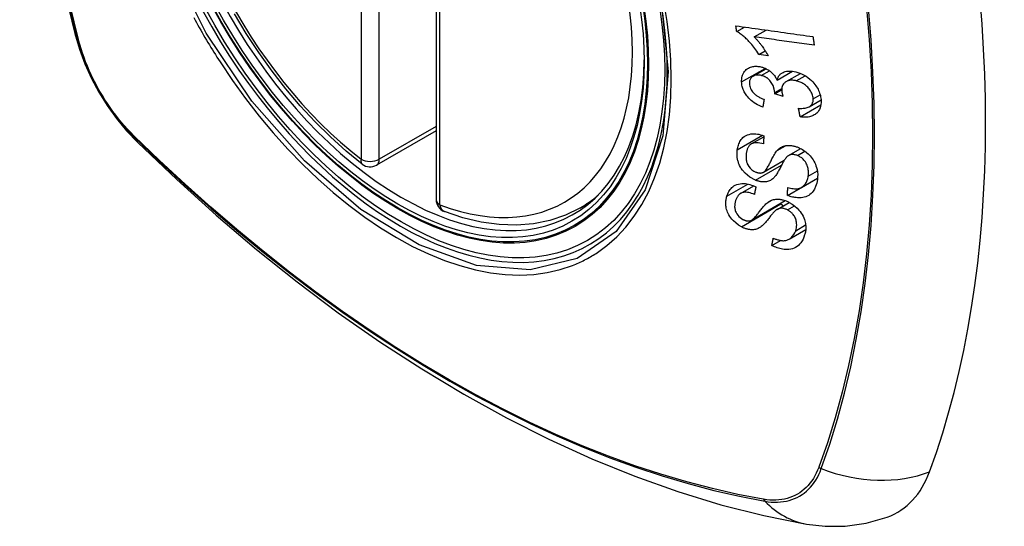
# Model space of a CAD drawing. Header units: inches. Extents: x 326.8 to 385.5, y 123.9 to 183.2.
# Tile 16 of 68: x 374.031 to 374.935, y 148.234 to 148.699. Entities that reach past the tile are written whole.
import ezdxf

# ---------------------------------------------------------------- set-up
doc = ezdxf.new("R2010")
doc.units = ezdxf.units.IN
doc.header["$MEASUREMENT"] = 0
doc.layers.add('Visible Edges(ANSI)', color=7, linetype='Continuous', lineweight=25)
doc.layers.add('Visible Tangent Edges(ANSI)', color=7, linetype='Continuous', lineweight=25)

msp = doc.modelspace()

# ---------------------------------------------------------------- linework, layer by layer
at = {"layer": 'Visible Edges(ANSI)'}
for p, q in [((374.41354, 149.01842), (374.41354, 148.53375)), ((374.68953, 148.68811), (374.69658, 148.69218)), ((374.70557, 148.68311), (374.71646, 148.6894)), ((374.71002, 148.66695), (374.71575, 148.67026)), ((374.71842, 148.6658), (374.71002, 148.66695)), ((374.7046, 148.64705), (374.71646, 148.6539)), ((374.72668, 148.64347), (374.74066, 148.65155)), ((374.73496, 148.64199), (374.74813, 148.64959)), ((374.72442, 148.63087), (374.7309, 148.63461)), ((374.73215, 148.62823), (374.72442, 148.63087)), ((374.74785, 148.6096), (374.76684, 148.62056)), ((374.75614, 148.61895), (374.76699, 148.62521)), ((374.41354, 148.59687), (374.35888, 148.56531)), ((374.70297, 148.58474), (374.71442, 148.59135)), ((374.73726, 148.57412), (374.74833, 148.58052)), ((374.71409, 148.55878), (374.73325, 148.56984)), ((374.73621, 148.53745), (374.76366, 148.5533)), ((374.74903, 148.54488), (374.76379, 148.5534)), ((374.76366, 148.5533), (374.76367, 148.55333)), ((374.76377, 148.55323), (374.76366, 148.5533)), ((374.69316, 148.53935), (374.70514, 148.54626)), ((374.54566, 148.52592), (374.55593, 148.53185)), ((374.7031, 148.51479), (374.73417, 148.53273)), ((374.72659, 148.5246), (374.73782, 148.53108)), ((374.73779, 148.49737), (374.75295, 148.50611)), ((374.72184, 148.4915), (374.7299, 148.49616))]:
    msp.add_line(p, q, dxfattribs=at)
at = {"layer": 'Visible Edges(ANSI)', "flags": 128}
for points in [[(374.08528, 149.39342), (374.07244, 149.35536), (374.06138, 149.31618), (374.05208, 149.27594), (374.04452, 149.23472), (374.03868, 149.19258), (374.03453, 149.14959), (374.03206, 149.10579), (374.03124, 149.06127), (374.03205, 149.01607), (374.03448, 148.97026), (374.0385, 148.92391), (374.0441, 148.87707), (374.05125, 148.82982), (374.05993, 148.78222), (374.07012, 148.73434), (374.08179, 148.68626)], [(374.34573, 148.56621), (374.33104, 148.57821), (374.31663, 148.5912), (374.30255, 148.60511), (374.28886, 148.61987), (374.27563, 148.63543), (374.26291, 148.65171), (374.25075, 148.66864), (374.23921, 148.68614), (374.22834, 148.70413)], [(374.68953, 148.68811), (374.6895, 148.68832), (374.68947, 148.68854), (374.68944, 148.68875), (374.68941, 148.68897), (374.68938, 148.68918), (374.68934, 148.68939), (374.68931, 148.68961), (374.68928, 148.68982), (374.68925, 148.69004), (374.68922, 148.69025), (374.68919, 148.69047), (374.68916, 148.69068), (374.68913, 148.6909), (374.6891, 148.69111), (374.68907, 148.69133), (374.68904, 148.69154), (374.68901, 148.69176), (374.68898, 148.69197), (374.68895, 148.69219), (374.68892, 148.6924), (374.68889, 148.69262), (374.68886, 148.69283), (374.68883, 148.69305), (374.6888, 148.69326)], [(374.6888, 148.69326), (374.69173, 148.69285), (374.69466, 148.69244), (374.6976, 148.69203), (374.70054, 148.69162), (374.70349, 148.69121), (374.70645, 148.6908), (374.7094, 148.69038), (374.71236, 148.68997), (374.71533, 148.68956), (374.71829, 148.68914), (374.72125, 148.68873), (374.72422, 148.68832), (374.72718, 148.6879), (374.73014, 148.68749), (374.7331, 148.68708), (374.73606, 148.68667), (374.73901, 148.68625), (374.74196, 148.68584), (374.7449, 148.68543), (374.74784, 148.68502), (374.75077, 148.68462), (374.75369, 148.68421), (374.75661, 148.6838), (374.75951, 148.6834)], [(374.08179, 148.68626), (374.08603, 148.67196), (374.09117, 148.65824), (374.09716, 148.64504), (374.10396, 148.63232), (374.11158, 148.62007), (374.12002, 148.60828), (374.12933, 148.59697), (374.13959, 148.58615)], [(374.71002, 148.66695), (374.70907, 148.66844), (374.70812, 148.66986), (374.70718, 148.6712), (374.70624, 148.67249), (374.7053, 148.67371), (374.70437, 148.67486), (374.70346, 148.67596), (374.70255, 148.677), (374.70167, 148.67798), (374.7008, 148.6789), (374.69995, 148.67977), (374.69912, 148.68059), (374.69832, 148.68136), (374.69755, 148.68209), (374.6968, 148.68276), (374.69605, 148.68343), (374.69528, 148.68408), (374.69449, 148.68472), (374.69369, 148.68534), (374.69288, 148.68595), (374.69206, 148.68653), (374.69122, 148.68708), (374.69038, 148.68761), (374.68953, 148.68811)], [(374.70557, 148.68311), (374.70606, 148.68263), (374.70654, 148.68214), (374.70702, 148.68164), (374.70749, 148.68113), (374.70796, 148.68062), (374.70842, 148.68009), (374.70887, 148.67957), (374.70932, 148.67903), (374.70977, 148.6785), (374.7102, 148.67796), (374.71063, 148.67742), (374.71105, 148.67688), (374.71146, 148.67634), (374.71187, 148.6758), (374.71233, 148.67519), (374.71287, 148.67444), (374.71348, 148.6736), (374.71415, 148.67265), (374.71485, 148.67163), (374.71557, 148.67054), (374.71631, 148.6694), (374.71704, 148.66822), (374.71775, 148.66701), (374.71842, 148.6658)], [(374.76072, 148.67546), (374.75844, 148.67578), (374.75615, 148.6761), (374.75387, 148.67641), (374.75157, 148.67673), (374.74928, 148.67705), (374.74698, 148.67737), (374.74468, 148.67769), (374.74238, 148.67801), (374.74008, 148.67832), (374.73778, 148.67864), (374.73547, 148.67896), (374.73317, 148.67928), (374.73086, 148.6796), (374.72856, 148.67992), (374.72625, 148.68024), (374.72395, 148.68056), (374.72165, 148.68088), (374.71934, 148.6812), (374.71704, 148.68152), (374.71474, 148.68184), (374.71245, 148.68216), (374.71015, 148.68248), (374.70786, 148.68279), (374.70557, 148.68311)], [(374.75951, 148.6834), (374.75956, 148.68307), (374.75961, 148.68274), (374.75966, 148.68241), (374.75971, 148.68207), (374.75976, 148.68174), (374.75981, 148.68141), (374.75986, 148.68108), (374.75991, 148.68075), (374.75996, 148.68042), (374.76001, 148.68009), (374.76006, 148.67976), (374.76011, 148.67943), (374.76017, 148.6791), (374.76022, 148.67877), (374.76027, 148.67844), (374.76032, 148.67811), (374.76037, 148.67778), (374.76042, 148.67745), (374.76047, 148.67711), (374.76052, 148.67678), (374.76057, 148.67645), (374.76062, 148.67612), (374.76067, 148.67579), (374.76072, 148.67546)], [(374.69406, 148.64168), (374.69405, 148.64303), (374.69413, 148.64436), (374.69431, 148.64564), (374.6946, 148.64688), (374.69498, 148.64808), (374.69547, 148.64922), (374.69606, 148.6503), (374.69673, 148.6513), (374.69749, 148.65222), (374.69834, 148.65306), (374.69929, 148.65381), (374.7003, 148.65445), (374.70133, 148.65495), (374.70236, 148.65535), (374.70336, 148.65564), (374.70433, 148.65585), (374.70524, 148.656), (374.70615, 148.65609), (374.70707, 148.65613), (374.70801, 148.65612), (374.70895, 148.65606), (374.70991, 148.65595), (374.71088, 148.65579), (374.71186, 148.65558)], [(374.71186, 148.65558), (374.71252, 148.65541), (374.71318, 148.65522), (374.71383, 148.65501), (374.71448, 148.65477), (374.71513, 148.65451), (374.71578, 148.65423), (374.71642, 148.65392), (374.71705, 148.65359), (374.71767, 148.65324), (374.71829, 148.65287), (374.71891, 148.65246), (374.71955, 148.65202), (374.72021, 148.65152), (374.72088, 148.65097), (374.72156, 148.65038), (374.72224, 148.64972), (374.72292, 148.64901), (374.72356, 148.64827), (374.72417, 148.64751), (374.72474, 148.64674), (374.72528, 148.64594), (374.72577, 148.64513), (374.72624, 148.64431), (374.72668, 148.64347)], [(374.71199, 148.64768), (374.71126, 148.64784), (374.71053, 148.64797), (374.70981, 148.64805), (374.7091, 148.64809), (374.7084, 148.64809), (374.70771, 148.64804), (374.70705, 148.64794), (374.70642, 148.6478), (374.7058, 148.64761), (374.70522, 148.64737), (374.70465, 148.64708), (374.70412, 148.64675), (374.70362, 148.64637), (374.70317, 148.64596), (374.70276, 148.6455), (374.7024, 148.64502), (374.70209, 148.6445), (374.70183, 148.64394), (374.70161, 148.64335), (374.70145, 148.64274), (374.70134, 148.6421), (374.70126, 148.64145), (374.70124, 148.64078), (374.70125, 148.6401)], [(374.72447, 148.63208), (374.72402, 148.63523), (374.72294, 148.63838), (374.72133, 148.64132), (374.72001, 148.64307), (374.71951, 148.64362), (374.71917, 148.64395), (374.71883, 148.64426), (374.71848, 148.64457), (374.71812, 148.64486), (374.71775, 148.64513), (374.71737, 148.6454), (374.71698, 148.64565), (374.71659, 148.64589), (374.71618, 148.64612), (374.71578, 148.64633), (374.71536, 148.64653), (374.71495, 148.64671), (374.71453, 148.64689), (374.71411, 148.64705), (374.71369, 148.6472), (374.71326, 148.64734), (374.71284, 148.64746), (374.71242, 148.64758), (374.71199, 148.64768)], [(374.72668, 148.64347), (374.72683, 148.64408), (374.72702, 148.64467), (374.72723, 148.64524), (374.72747, 148.6458), (374.72773, 148.64634), (374.72803, 148.64687), (374.72835, 148.64737), (374.72871, 148.64785), (374.7291, 148.64831), (374.72951, 148.64874), (374.72995, 148.64914), (374.73042, 148.64951), (374.73092, 148.64986), (374.73148, 148.6502), (374.73217, 148.65055), (374.73303, 148.65091), (374.73405, 148.65123), (374.73525, 148.6515), (374.7366, 148.65167), (374.738, 148.65172), (374.73942, 148.65167), (374.74087, 148.65152), (374.74234, 148.65128), (374.74382, 148.65096)], [(374.74382, 148.65096), (374.74575, 148.65044), (374.74766, 148.64977), (374.74957, 148.64897), (374.75143, 148.64802), (374.75323, 148.64694), (374.75496, 148.64572), (374.75662, 148.64439), (374.75809, 148.64304), (374.75938, 148.64172), (374.76049, 148.64048), (374.7614, 148.63935), (374.76219, 148.63828), (374.76293, 148.63719), (374.76361, 148.63609), (374.76422, 148.63496), (374.76478, 148.63382), (374.76528, 148.63266), (374.76571, 148.6315), (374.76608, 148.63034), (374.76639, 148.62918), (374.76663, 148.62801), (374.76682, 148.62686), (374.76695, 148.62571), (374.76703, 148.62457)], [(374.71352, 148.61853), (374.7119, 148.6192), (374.71029, 148.61995), (374.70871, 148.62077), (374.70715, 148.62167), (374.70563, 148.62264), (374.70416, 148.62371), (374.7028, 148.62482), (374.7016, 148.6259), (374.70057, 148.62695), (374.69967, 148.62795), (374.69891, 148.62888), (374.69822, 148.62981), (374.69759, 148.63075), (374.697, 148.6317), (374.69646, 148.63268), (374.69598, 148.63367), (374.69555, 148.63467), (374.69518, 148.63567), (374.69487, 148.63668), (374.6946, 148.63768), (374.6944, 148.63869), (374.69424, 148.63969), (374.69413, 148.64069), (374.69406, 148.64168)], [(374.70125, 148.6401), (374.70135, 148.63901), (374.70155, 148.63789), (374.70186, 148.63679), (374.7023, 148.63568), (374.70285, 148.63459), (374.70347, 148.63361), (374.70409, 148.63276), (374.70466, 148.63207), (374.70517, 148.63151), (374.7057, 148.63098), (374.70626, 148.63048), (374.70684, 148.63), (374.70743, 148.62954), (374.70805, 148.6291), (374.70867, 148.62868), (374.70932, 148.62829), (374.70997, 148.62791), (374.71063, 148.62755), (374.7113, 148.62721), (374.71198, 148.62689), (374.71266, 148.62659), (374.71334, 148.6263), (374.71402, 148.62603), (374.7147, 148.62577)], [(374.74429, 148.64276), (374.74348, 148.64294), (374.74268, 148.64308), (374.74188, 148.64319), (374.74109, 148.64326), (374.74031, 148.64329), (374.73954, 148.64327), (374.73879, 148.64321), (374.73805, 148.6431), (374.73734, 148.64295), (374.73666, 148.64275), (374.73601, 148.64251), (374.73538, 148.64222), (374.73478, 148.64189), (374.73419, 148.6415), (374.7336, 148.64103), (374.73303, 148.64048), (374.73249, 148.63984), (374.73202, 148.63912), (374.73163, 148.63834), (374.73133, 148.63752), (374.73111, 148.63664), (374.73097, 148.63573), (374.73091, 148.63479), (374.73092, 148.63383)], [(374.75978, 148.62635), (374.75969, 148.62736), (374.75953, 148.62839), (374.75928, 148.62943), (374.75895, 148.63046), (374.75853, 148.63147), (374.75803, 148.63248), (374.75744, 148.63348), (374.7568, 148.63443), (374.75613, 148.6353), (374.75544, 148.6361), (374.75477, 148.63682), (374.75408, 148.6375), (374.75337, 148.63814), (374.75263, 148.63875), (374.75187, 148.63933), (374.75108, 148.63987), (374.75027, 148.64037), (374.74944, 148.64084), (374.7486, 148.64126), (374.74775, 148.64164), (374.74689, 148.64197), (374.74603, 148.64227), (374.74516, 148.64253), (374.74429, 148.64276)], [(374.72442, 148.63087), (374.72443, 148.63092), (374.72443, 148.63097), (374.72443, 148.63102), (374.72444, 148.63107), (374.72444, 148.63112), (374.72445, 148.63117), (374.72445, 148.63122), (374.72445, 148.63127), (374.72446, 148.63132), (374.72446, 148.63137), (374.72446, 148.63142), (374.72447, 148.63147), (374.72447, 148.63153), (374.72447, 148.63158), (374.72447, 148.63163), (374.72447, 148.63168), (374.72448, 148.63173), (374.72448, 148.63178), (374.72448, 148.63183), (374.72448, 148.63188), (374.72448, 148.63193), (374.72448, 148.63198), (374.72447, 148.63203), (374.72447, 148.63208)], [(374.73092, 148.63383), (374.73093, 148.63361), (374.73095, 148.63339), (374.73097, 148.63316), (374.73099, 148.63294), (374.73102, 148.63271), (374.73106, 148.63248), (374.7311, 148.63225), (374.73114, 148.63202), (374.73118, 148.63178), (374.73123, 148.63155), (374.73128, 148.63131), (374.73134, 148.63107), (374.73139, 148.63083), (374.73145, 148.63059), (374.73151, 148.63035), (374.73158, 148.63011), (374.73164, 148.62987), (374.73171, 148.62963), (374.73178, 148.6294), (374.73185, 148.62916), (374.73192, 148.62892), (374.732, 148.62869), (374.73207, 148.62846), (374.73215, 148.62823)], [(374.7147, 148.62577), (374.71465, 148.62547), (374.7146, 148.62517), (374.71455, 148.62486), (374.7145, 148.62456), (374.71445, 148.62426), (374.71441, 148.62396), (374.71436, 148.62366), (374.71431, 148.62335), (374.71426, 148.62305), (374.71421, 148.62275), (374.71416, 148.62245), (374.71411, 148.62215), (374.71406, 148.62184), (374.71401, 148.62154), (374.71396, 148.62124), (374.71391, 148.62094), (374.71387, 148.62064), (374.71382, 148.62034), (374.71377, 148.62003), (374.71372, 148.61973), (374.71367, 148.61943), (374.71362, 148.61913), (374.71357, 148.61883), (374.71352, 148.61853)], [(374.7463, 148.6175), (374.74735, 148.61745), (374.74839, 148.61742), (374.74943, 148.61744), (374.75046, 148.61749), (374.75146, 148.61758), (374.75244, 148.61771), (374.75339, 148.61791), (374.75431, 148.61816), (374.75519, 148.61848), (374.75601, 148.61887), (374.75672, 148.61932), (374.75731, 148.61978), (374.75779, 148.62025), (374.75819, 148.62071), (374.75853, 148.62117), (374.75882, 148.62166), (374.75908, 148.62217), (374.75929, 148.6227), (374.75947, 148.62326), (374.75961, 148.62384), (374.75971, 148.62445), (374.75977, 148.62507), (374.75979, 148.6257), (374.75978, 148.62635)], [(374.76703, 148.62457), (374.76704, 148.62281), (374.76691, 148.62109), (374.76662, 148.61943), (374.76616, 148.61785), (374.76552, 148.61637), (374.76474, 148.61507), (374.7639, 148.61399), (374.76306, 148.61311), (374.76225, 148.61242), (374.76149, 148.61187), (374.76071, 148.61137), (374.7599, 148.61093), (374.75904, 148.61053), (374.75815, 148.61019), (374.75722, 148.6099), (374.75625, 148.60967), (374.75526, 148.60948), (374.75425, 148.60936), (374.75323, 148.60928), (374.75218, 148.60925), (374.75112, 148.60927), (374.75004, 148.60934), (374.74895, 148.60945), (374.74785, 148.6096)], [(374.74785, 148.6096), (374.74779, 148.60993), (374.74772, 148.61026), (374.74766, 148.61059), (374.74759, 148.61092), (374.74753, 148.61124), (374.74746, 148.61157), (374.7474, 148.6119), (374.74733, 148.61223), (374.74727, 148.61256), (374.7472, 148.61289), (374.74714, 148.61322), (374.74707, 148.61355), (374.74701, 148.61388), (374.74695, 148.6142), (374.74688, 148.61453), (374.74682, 148.61486), (374.74675, 148.61519), (374.74669, 148.61552), (374.74662, 148.61585), (374.74656, 148.61618), (374.7465, 148.61651), (374.74643, 148.61684), (374.74637, 148.61717), (374.7463, 148.6175)], [(374.69009, 148.57929), (374.69027, 148.58045), (374.69051, 148.5816), (374.6908, 148.58272), (374.69114, 148.58381), (374.69153, 148.58487), (374.69198, 148.5859), (374.69249, 148.58689), (374.69306, 148.58785), (374.6937, 148.58876), (374.69442, 148.58964), (374.69532, 148.59056), (374.69642, 148.59148), (374.69775, 148.59234), (374.69932, 148.59307), (374.70095, 148.5936), (374.70257, 148.59392), (374.70415, 148.59408), (374.70564, 148.59411), (374.70709, 148.59404), (374.70855, 148.59388), (374.71001, 148.59362), (374.71149, 148.59328), (374.71298, 148.59285), (374.71448, 148.59233)], [(374.71448, 148.59233), (374.71446, 148.59202), (374.71444, 148.59171), (374.71442, 148.59139), (374.71441, 148.59108), (374.71439, 148.59076), (374.71437, 148.59045), (374.71435, 148.59014), (374.71433, 148.58982), (374.71432, 148.58951), (374.7143, 148.5892), (374.71428, 148.58888), (374.71426, 148.58857), (374.71425, 148.58826), (374.71423, 148.58794), (374.71421, 148.58763), (374.71419, 148.58732), (374.71418, 148.587), (374.71416, 148.58669), (374.71414, 148.58638), (374.71413, 148.58606), (374.71411, 148.58575), (374.71409, 148.58544), (374.71408, 148.58512), (374.71406, 148.58481)], [(374.13959, 148.58615), (374.1754, 148.55199), (374.21177, 148.51923), (374.24865, 148.48791), (374.28599, 148.4581), (374.32375, 148.42983), (374.36189, 148.40317), (374.40034, 148.37817), (374.43908, 148.35486), (374.47805, 148.33331), (374.51721, 148.31356), (374.55653, 148.29565), (374.59594, 148.27964), (374.63542, 148.26557), (374.67491, 148.25351), (374.71437, 148.2435), (374.75375, 148.23559)], [(374.71406, 148.58481), (374.7125, 148.58525), (374.71094, 148.58559), (374.70941, 148.58581), (374.70791, 148.5859), (374.70647, 148.58583), (374.7051, 148.58559), (374.70391, 148.5852), (374.703, 148.58476), (374.70233, 148.58433), (374.70185, 148.58394), (374.70142, 148.58353), (374.70101, 148.58309), (374.70065, 148.58262), (374.70031, 148.58213), (374.70001, 148.58161), (374.69973, 148.58107), (374.69948, 148.58052), (374.69926, 148.57995), (374.69906, 148.57936), (374.69889, 148.57876), (374.69873, 148.57816), (374.6986, 148.57754), (374.69848, 148.57692), (374.69838, 148.5763)], [(374.72685, 148.57888), (374.72754, 148.57957), (374.72828, 148.58023), (374.72905, 148.58084), (374.72987, 148.5814), (374.73074, 148.5819), (374.73165, 148.58235), (374.73262, 148.58273), (374.73359, 148.58303), (374.73454, 148.58324), (374.73544, 148.58338), (374.73631, 148.58346), (374.73712, 148.58349), (374.73788, 148.58349), (374.73858, 148.58345), (374.73928, 148.58339), (374.73998, 148.5833), (374.74069, 148.58319), (374.7414, 148.58305), (374.7421, 148.58289), (374.74281, 148.5827), (374.74353, 148.58249), (374.74424, 148.58226), (374.74495, 148.58201), (374.74567, 148.58174)], [(374.70686, 148.5515), (374.70172, 148.55421), (374.69727, 148.55786), (374.69474, 148.56075), (374.69371, 148.56224), (374.6929, 148.56361), (374.69225, 148.56489), (374.69173, 148.56606), (374.69134, 148.56709), (374.69105, 148.56796), (374.69081, 148.56875), (374.69061, 148.56953), (374.69042, 148.5703), (374.69027, 148.57108), (374.69013, 148.57185), (374.69003, 148.57262), (374.68994, 148.57338), (374.68988, 148.57414), (374.68985, 148.5749), (374.68983, 148.57564), (374.68984, 148.57639), (374.68987, 148.57712), (374.68992, 148.57785), (374.68999, 148.57858), (374.69009, 148.57929)], [(374.69838, 148.5763), (374.69832, 148.57579), (374.69826, 148.57529), (374.69821, 148.57478), (374.69817, 148.57426), (374.69815, 148.57375), (374.69813, 148.57323), (374.69813, 148.5727), (374.69814, 148.57217), (374.69816, 148.57164), (374.69821, 148.5711), (374.69827, 148.57055), (374.69834, 148.57001), (374.69844, 148.56946), (374.69856, 148.56891), (374.6987, 148.56836), (374.69887, 148.5678), (374.69906, 148.56725), (374.69929, 148.56667), (374.69979, 148.56565), (374.70072, 148.56417), (374.70202, 148.56254), (374.70356, 148.56108), (374.70531, 148.55987), (374.70718, 148.55895)], [(374.71378, 148.55862), (374.7144, 148.55898), (374.71502, 148.55948), (374.71564, 148.56011), (374.71625, 148.56084), (374.71685, 148.56166), (374.71743, 148.56252), (374.71797, 148.5634), (374.71847, 148.56426), (374.71893, 148.5651), (374.71937, 148.56593), (374.7198, 148.56676), (374.72021, 148.56759), (374.72063, 148.56843), (374.72105, 148.56929), (374.72149, 148.57017), (374.72195, 148.57109), (374.72244, 148.57204), (374.72298, 148.57303), (374.72356, 148.57408), (374.72419, 148.57514), (374.72484, 148.57619), (374.72551, 148.57718), (374.72618, 148.57809), (374.72685, 148.57888)], [(374.74533, 148.57412), (374.74466, 148.57437), (374.744, 148.57458), (374.74333, 148.57476), (374.74266, 148.5749), (374.742, 148.57499), (374.74135, 148.57505), (374.74071, 148.57505), (374.74012, 148.57502), (374.73957, 148.57495), (374.73907, 148.57485), (374.7386, 148.57472), (374.73818, 148.57457), (374.73778, 148.5744), (374.73739, 148.5742), (374.73703, 148.57398), (374.73667, 148.57375), (374.73633, 148.57349), (374.736, 148.57322), (374.73569, 148.57294), (374.73539, 148.57265), (374.7351, 148.57234), (374.73482, 148.57203), (374.73456, 148.57171), (374.73431, 148.57139)], [(374.74567, 148.58174), (374.74679, 148.58126), (374.74789, 148.58074), (374.74898, 148.58017), (374.75005, 148.57954), (374.7511, 148.57887), (374.75212, 148.57815), (374.75311, 148.57739), (374.75408, 148.57659), (374.75503, 148.57573), (374.756, 148.57479), (374.75697, 148.57376), (374.75792, 148.57264), (374.75885, 148.57142), (374.75972, 148.57014), (374.7605, 148.56882), (374.7612, 148.56749), (374.76181, 148.56615), (374.76234, 148.56479), (374.76283, 148.5633), (374.76331, 148.56145), (374.76369, 148.55927), (374.7639, 148.55684), (374.76387, 148.55444), (374.76363, 148.55212)], [(374.73431, 148.57139), (374.73398, 148.57095), (374.73363, 148.57043), (374.73326, 148.56984), (374.73287, 148.56919), (374.73247, 148.56848), (374.73205, 148.56772), (374.73162, 148.56691), (374.73118, 148.56608), (374.73072, 148.56522), (374.73026, 148.56434), (374.7298, 148.56344), (374.72933, 148.56254), (374.72885, 148.56165), (374.72837, 148.56076), (374.7279, 148.55989), (374.72742, 148.55905), (374.72695, 148.55824), (374.72647, 148.55746), (374.72598, 148.55669), (374.72546, 148.55593), (374.72493, 148.5552), (374.72439, 148.55452), (374.72384, 148.5539), (374.72329, 148.55335)], [(374.75521, 148.55511), (374.75533, 148.55607), (374.75541, 148.55703), (374.75545, 148.55802), (374.75544, 148.55902), (374.75537, 148.56003), (374.75526, 148.56105), (374.75508, 148.56209), (374.75484, 148.56312), (374.75455, 148.56416), (374.75418, 148.56519), (374.75374, 148.56622), (374.75323, 148.56723), (374.75262, 148.56823), (374.75193, 148.56918), (374.75123, 148.57001), (374.75052, 148.57074), (374.74984, 148.57136), (374.74921, 148.57188), (374.7486, 148.57234), (374.74797, 148.57276), (374.74733, 148.57315), (374.74668, 148.5735), (374.74601, 148.57383), (374.74533, 148.57412)], [(374.70718, 148.55895), (374.70747, 148.55884), (374.70777, 148.55873), (374.70806, 148.55863), (374.70836, 148.55853), (374.70865, 148.55845), (374.70895, 148.55837), (374.70924, 148.5583), (374.70954, 148.55824), (374.70983, 148.55819), (374.71012, 148.55815), (374.71041, 148.55812), (374.71069, 148.5581), (374.71098, 148.55809), (374.71126, 148.55809), (374.71153, 148.5581), (374.7118, 148.55812), (374.71207, 148.55815), (374.71233, 148.55819), (374.71258, 148.55824), (374.71283, 148.5583), (374.71307, 148.55836), (374.71331, 148.55844), (374.71355, 148.55853), (374.71378, 148.55862)], [(374.68051, 148.53673), (374.68089, 148.53785), (374.68131, 148.53894), (374.6818, 148.54), (374.68234, 148.54102), (374.68295, 148.542), (374.68361, 148.54293), (374.68434, 148.54381), (374.68514, 148.54464), (374.68602, 148.54542), (374.68703, 148.54617), (374.68821, 148.54687), (374.68956, 148.54749), (374.69111, 148.54798), (374.69276, 148.5483), (374.69439, 148.54845), (374.69597, 148.54844), (374.69748, 148.54832), (374.69889, 148.54813), (374.70027, 148.54785), (374.70166, 148.54749), (374.70305, 148.54706), (374.70443, 148.54655), (374.70582, 148.54597), (374.7072, 148.54532)], [(374.72329, 148.55335), (374.72264, 148.55278), (374.72195, 148.55224), (374.72123, 148.55175), (374.72046, 148.55131), (374.71966, 148.55092), (374.71881, 148.55058), (374.71792, 148.55031), (374.71706, 148.55011), (374.71623, 148.54998), (374.71545, 148.54991), (374.71472, 148.54988), (374.71404, 148.54988), (374.71343, 148.54991), (374.71284, 148.54996), (374.71225, 148.55003), (374.71166, 148.55011), (374.71107, 148.55022), (374.71047, 148.55035), (374.70987, 148.55049), (374.70927, 148.55066), (374.70867, 148.55084), (374.70807, 148.55104), (374.70746, 148.55126), (374.70686, 148.5515)], [(374.76363, 148.55212), (374.76298, 148.54882), (374.76205, 148.54576), (374.76099, 148.54334), (374.7599, 148.54154), (374.75889, 148.54025), (374.75791, 148.53923), (374.75684, 148.53832), (374.75566, 148.53753), (374.75437, 148.53685), (374.75299, 148.53629), (374.75159, 148.53588), (374.75021, 148.53559), (374.74887, 148.53542), (374.7476, 148.53534), (374.74641, 148.53533), (374.7453, 148.53537), (374.74418, 148.53547), (374.74306, 148.53561), (374.74193, 148.5358), (374.74079, 148.53604), (374.73965, 148.53633), (374.73851, 148.53666), (374.73736, 148.53704), (374.73621, 148.53745)], [(374.73643, 148.54483), (374.73765, 148.54449), (374.73887, 148.54419), (374.74009, 148.54394), (374.7413, 148.54375), (374.7425, 148.54362), (374.74367, 148.54358), (374.7448, 148.54362), (374.74588, 148.54375), (374.74692, 148.54399), (374.74793, 148.54434), (374.74891, 148.54481), (374.7498, 148.54537), (374.75061, 148.546), (374.75133, 148.54668), (374.75198, 148.5474), (374.75255, 148.54813), (374.75306, 148.54889), (374.75351, 148.54969), (374.75392, 148.55052), (374.75427, 148.55138), (374.75457, 148.55228), (374.75483, 148.5532), (374.75504, 148.55415), (374.75521, 148.55511)], [(374.70575, 148.53842), (374.70452, 148.53893), (374.70328, 148.53938), (374.70203, 148.53977), (374.7008, 148.54008), (374.69958, 148.5403), (374.69838, 148.54042), (374.69722, 148.54043), (374.69611, 148.54034), (374.69507, 148.54013), (374.69418, 148.53984), (374.69343, 148.5395), (374.69281, 148.53913), (374.69227, 148.53875), (374.69178, 148.53833), (374.69132, 148.53788), (374.6909, 148.53739), (374.69051, 148.53688), (374.69016, 148.53634), (374.68983, 148.53579), (374.68953, 148.53522), (374.68926, 148.53463), (374.68901, 148.53402), (374.68878, 148.53341), (374.68857, 148.53278)], [(374.7072, 148.54532), (374.70714, 148.54503), (374.70708, 148.54475), (374.70702, 148.54446), (374.70696, 148.54417), (374.7069, 148.54388), (374.70684, 148.5436), (374.70677, 148.54331), (374.70671, 148.54302), (374.70665, 148.54273), (374.70659, 148.54245), (374.70653, 148.54216), (374.70647, 148.54187), (374.70641, 148.54158), (374.70635, 148.54129), (374.70629, 148.54101), (374.70623, 148.54072), (374.70617, 148.54043), (374.70611, 148.54014), (374.70605, 148.53986), (374.70599, 148.53957), (374.70593, 148.53928), (374.70587, 148.539), (374.70581, 148.53871), (374.70575, 148.53842)], [(374.73621, 148.53745), (374.73621, 148.53776), (374.73622, 148.53806), (374.73623, 148.53837), (374.73624, 148.53868), (374.73625, 148.53899), (374.73626, 148.53929), (374.73627, 148.5396), (374.73628, 148.53991), (374.73629, 148.54022), (374.7363, 148.54052), (374.73631, 148.54083), (374.73631, 148.54114), (374.73632, 148.54145), (374.73633, 148.54175), (374.73634, 148.54206), (374.73635, 148.54237), (374.73636, 148.54268), (374.73637, 148.54299), (374.73638, 148.54329), (374.73639, 148.5436), (374.7364, 148.54391), (374.73641, 148.54422), (374.73642, 148.54452), (374.73643, 148.54483)], [(374.69383, 148.50871), (374.69116, 148.51033), (374.68865, 148.51223), (374.68657, 148.51415), (374.68507, 148.51579), (374.68406, 148.51706), (374.68319, 148.51829), (374.68242, 148.51954), (374.68175, 148.52082), (374.68117, 148.52211), (374.68069, 148.52338), (374.68032, 148.52461), (374.68003, 148.52579), (374.67983, 148.52691), (374.67968, 148.52796), (374.6796, 148.52894), (374.67955, 148.52986), (374.67955, 148.53077), (374.67958, 148.53166), (374.67965, 148.53254), (374.67976, 148.53341), (374.6799, 148.53426), (374.68007, 148.5351), (374.68027, 148.53592), (374.68051, 148.53673)], [(374.68857, 148.53278), (374.68842, 148.53228), (374.68828, 148.53176), (374.68815, 148.53125), (374.68804, 148.53072), (374.68793, 148.53019), (374.68785, 148.52966), (374.68778, 148.52912), (374.68772, 148.52857), (374.68769, 148.52801), (374.68767, 148.52744), (374.68768, 148.52687), (374.68772, 148.52628), (374.68778, 148.52569), (374.68787, 148.5251), (374.68801, 148.52447), (374.68822, 148.5237), (374.68857, 148.52277), (374.68908, 148.52168), (374.68979, 148.52048), (374.69063, 148.5193), (374.6916, 148.5182), (374.69271, 148.51718), (374.69391, 148.51629), (374.69518, 148.51553)], [(374.70188, 148.51427), (374.70255, 148.51451), (374.70324, 148.51487), (374.70395, 148.51535), (374.70467, 148.51593), (374.70539, 148.51659), (374.7061, 148.5173), (374.70678, 148.51803), (374.70742, 148.51877), (374.70802, 148.51949), (374.70859, 148.5202), (374.70914, 148.52091), (374.70968, 148.52163), (374.71023, 148.52235), (374.71078, 148.52309), (374.71135, 148.52384), (374.71194, 148.52462), (374.71258, 148.52543), (374.71326, 148.52626), (374.71399, 148.52714), (374.71477, 148.52803), (374.71559, 148.52891), (374.71641, 148.52974), (374.71723, 148.5305), (374.71803, 148.53114)], [(374.71803, 148.53114), (374.71883, 148.53168), (374.71966, 148.53218), (374.72054, 148.53263), (374.72145, 148.53304), (374.72241, 148.53338), (374.7234, 148.53367), (374.72444, 148.53389), (374.72547, 148.53403), (374.72646, 148.5341), (374.7274, 148.5341), (374.72829, 148.53406), (374.72913, 148.53398), (374.72991, 148.53387), (374.73063, 148.53374), (374.73134, 148.53359), (374.73205, 148.53341), (374.73276, 148.5332), (374.73347, 148.53298), (374.73418, 148.53273), (374.73488, 148.53245), (374.73559, 148.53216), (374.73629, 148.53184), (374.73699, 148.53151), (374.73769, 148.53115)], [(374.73012, 148.52966), (374.7301, 148.52968), (374.73008, 148.5297), (374.73006, 148.52972), (374.73004, 148.52974), (374.73002, 148.52975), (374.73, 148.52977), (374.72998, 148.52979), (374.72996, 148.52981), (374.72994, 148.52983), (374.72992, 148.52985), (374.7299, 148.52987), (374.72988, 148.52989), (374.72986, 148.5299), (374.72984, 148.52992), (374.72982, 148.52994), (374.7298, 148.52996), (374.72978, 148.52998), (374.72976, 148.53), (374.72974, 148.53002), (374.72972, 148.53004), (374.7297, 148.53005), (374.72968, 148.53007), (374.72966, 148.53009), (374.72964, 148.53011)], [(374.73231, 148.5279), (374.73222, 148.52796), (374.73213, 148.52803), (374.73203, 148.52809), (374.73194, 148.52816), (374.73185, 148.52823), (374.73176, 148.5283), (374.73167, 148.52836), (374.73158, 148.52843), (374.73149, 148.5285), (374.7314, 148.52858), (374.73131, 148.52865), (374.73122, 148.52872), (374.73113, 148.5288), (374.73104, 148.52887), (374.73094, 148.52895), (374.73085, 148.52902), (374.73076, 148.5291), (374.73067, 148.52918), (374.73058, 148.52926), (374.73049, 148.52934), (374.7304, 148.52942), (374.7303, 148.5295), (374.73021, 148.52958), (374.73012, 148.52966)], [(374.73769, 148.53115), (374.74033, 148.5296), (374.74282, 148.52777), (374.74498, 148.52583), (374.74664, 148.52407), (374.74782, 148.52263), (374.74882, 148.52125), (374.7497, 148.51985), (374.75048, 148.51842), (374.75115, 148.51696), (374.7517, 148.51554), (374.75213, 148.51417), (374.75246, 148.51288), (374.75269, 148.51168), (374.75285, 148.51057), (374.75295, 148.50955), (374.75301, 148.50856), (374.75302, 148.50758), (374.75298, 148.50662), (374.7529, 148.50567), (374.75279, 148.50473), (374.75263, 148.50382), (374.75244, 148.50292), (374.75221, 148.50203), (374.75194, 148.50117)], [(374.54566, 148.52592), (374.53225, 148.51932), (374.51798, 148.5145), (374.50299, 148.51148), (374.48739, 148.51026), (374.47131, 148.51081), (374.45485, 148.51309), (374.43811, 148.51707), (374.42117, 148.5227)], [(374.72462, 148.52315), (374.72422, 148.52279), (374.7238, 148.52236), (374.72334, 148.52187), (374.72285, 148.52132), (374.72234, 148.52072), (374.72181, 148.52008), (374.72126, 148.5194), (374.7207, 148.51869), (374.72012, 148.51796), (374.71952, 148.51721), (374.71892, 148.51645), (374.71832, 148.51569), (374.71771, 148.51492), (374.7171, 148.51417), (374.71649, 148.51344), (374.71588, 148.51272), (374.71528, 148.51204), (374.71469, 148.51139), (374.71408, 148.51074), (374.71345, 148.51011), (374.7128, 148.50952), (374.71215, 148.50896), (374.7115, 148.50847), (374.71086, 148.50804)], [(374.73629, 148.52413), (374.73561, 148.52447), (374.73492, 148.52477), (374.73422, 148.52504), (374.73353, 148.52527), (374.73283, 148.52545), (374.73214, 148.52558), (374.73147, 148.52567), (374.73085, 148.52571), (374.73028, 148.52571), (374.72975, 148.52567), (374.72927, 148.5256), (374.72883, 148.52551), (374.72842, 148.5254), (374.72802, 148.52527), (374.72763, 148.52512), (374.72726, 148.52495), (374.72689, 148.52476), (374.72653, 148.52456), (374.72619, 148.52435), (374.72585, 148.52413), (374.72553, 148.52389), (374.72521, 148.52365), (374.72491, 148.5234), (374.72462, 148.52315)], [(374.74375, 148.50513), (374.74411, 148.50639), (374.74438, 148.50769), (374.74456, 148.50904), (374.74463, 148.51043), (374.74458, 148.51175), (374.74445, 148.51293), (374.74426, 148.51395), (374.74405, 148.51484), (374.74377, 148.51572), (374.74343, 148.5166), (374.74303, 148.51747), (374.74254, 148.51833), (374.742, 148.51916), (374.74143, 148.51991), (374.74087, 148.52057), (374.74033, 148.52114), (374.73986, 148.5216), (374.73938, 148.52203), (374.7389, 148.52243), (374.7384, 148.52281), (374.73789, 148.52317), (374.73737, 148.52351), (374.73684, 148.52383), (374.73629, 148.52413)], [(374.69518, 148.51553), (374.69547, 148.51538), (374.69576, 148.51524), (374.69605, 148.5151), (374.69634, 148.51497), (374.69663, 148.51485), (374.69692, 148.51474), (374.69721, 148.51463), (374.6975, 148.51453), (374.69779, 148.51445), (374.69808, 148.51437), (374.69837, 148.5143), (374.69866, 148.51424), (374.69895, 148.51419), (374.69924, 148.51415), (374.69952, 148.51412), (374.6998, 148.51409), (374.70007, 148.51408), (374.70034, 148.51408), (374.70061, 148.51409), (374.70087, 148.51411), (374.70113, 148.51414), (374.70138, 148.51417), (374.70163, 148.51422), (374.70188, 148.51427)], [(374.71086, 148.50804), (374.71012, 148.50761), (374.70935, 148.50721), (374.70854, 148.50687), (374.7077, 148.50657), (374.70683, 148.50632), (374.70592, 148.50614), (374.70498, 148.50601), (374.70408, 148.50595), (374.70322, 148.50595), (374.70241, 148.506), (374.70166, 148.50607), (374.70098, 148.50617), (374.70036, 148.50629), (374.69976, 148.50642), (374.69916, 148.50656), (374.69857, 148.50673), (374.69797, 148.50692), (374.69738, 148.50712), (374.69679, 148.50734), (374.69619, 148.50758), (374.6956, 148.50784), (374.69501, 148.50811), (374.69442, 148.5084), (374.69383, 148.50871)], [(374.7231, 148.49829), (374.72379, 148.498), (374.72447, 148.49773), (374.72516, 148.49747), (374.72584, 148.49722), (374.72653, 148.497), (374.72722, 148.49679), (374.7279, 148.4966), (374.72858, 148.49643), (374.72926, 148.49628), (374.72994, 148.49615), (374.73061, 148.49605), (374.73127, 148.49598), (374.73193, 148.49594), (374.73264, 148.49593), (374.73352, 148.49598), (374.73454, 148.49613), (374.73568, 148.49643), (374.73692, 148.49691), (374.73824, 148.49764), (374.7396, 148.49864), (374.74092, 148.49995), (374.74209, 148.50152), (374.74302, 148.50326), (374.74375, 148.50513)], [(374.75194, 148.50117), (374.75127, 148.49928), (374.75047, 148.49744), (374.74955, 148.49569), (374.74849, 148.49406), (374.74734, 148.49262), (374.74615, 148.49144), (374.74494, 148.49048), (374.74364, 148.48966), (374.74224, 148.48898), (374.74073, 148.48845), (374.73912, 148.48807), (374.7375, 148.48785), (374.73593, 148.48777), (374.73442, 148.48781), (374.733, 148.48793), (374.7317, 148.48812), (374.73047, 148.48835), (374.72923, 148.48864), (374.728, 148.48899), (374.72677, 148.48939), (374.72553, 148.48985), (374.7243, 148.49035), (374.72307, 148.4909), (374.72184, 148.4915)], [(374.72184, 148.4915), (374.7219, 148.49179), (374.72195, 148.49207), (374.722, 148.49235), (374.72205, 148.49263), (374.7221, 148.49292), (374.72216, 148.4932), (374.72221, 148.49348), (374.72226, 148.49376), (374.72231, 148.49405), (374.72237, 148.49433), (374.72242, 148.49461), (374.72247, 148.49489), (374.72252, 148.49518), (374.72258, 148.49546), (374.72263, 148.49574), (374.72268, 148.49603), (374.72273, 148.49631), (374.72279, 148.49659), (374.72284, 148.49687), (374.72289, 148.49716), (374.72295, 148.49744), (374.723, 148.49772), (374.72305, 148.49801), (374.7231, 148.49829)], [(374.75375, 148.23559), (374.77079, 148.23363), (374.78909, 148.23376), (374.8083, 148.23645), (374.8278, 148.24207)]]:
    msp.add_lwpolyline(points, dxfattribs=at)
at = {"layer": 'Visible Edges(ANSI)'}
for centre, start, end in [((374.35297, 148.57554), 232.17173, 300), ((374.42535, 148.53375), 180, 249.28185)]:
    msp.add_arc(centre, 0.01181, start, end, dxfattribs=at)
msp.add_ellipse((374.37837, 148.79075), major_axis=(-0.15994, 0.27703), ratio=0.57735, dxfattribs=at)
for centre, major_axis, start_param, end_param in [((374.38185, 148.79276), (0.15748, -0.27276), 2.363977, 7.060801), ((373.99942, 149.13451), (-0.64961, 1.12515), 3.59073, 4.263252), ((374.74839, 148.39979), (0.08858, -0.15343), 6.184386, 6.732322)]:
    msp.add_ellipse(centre, major_axis=major_axis, ratio=0.57735, start_param=start_param, end_param=end_param, dxfattribs=at)
at = {"layer": 'Visible Tangent Edges(ANSI)'}
for p, q in [((374.34462, 149.05539), (374.34462, 148.57071)), ((374.36132, 148.57071), (374.36132, 149.05539)), ((374.417, 148.52892), (374.417, 149.0136)), ((374.08532, 148.68013), (374.0852, 148.68059)), ((374.69406, 148.64168), (374.71579, 148.65422)), ((374.71199, 148.64768), (374.71952, 148.65203)), ((374.74429, 148.64276), (374.75241, 148.64745)), ((374.72447, 148.63208), (374.73098, 148.63583)), ((374.75978, 148.62635), (374.76617, 148.63003)), ((374.13638, 148.59193), (374.13605, 148.59226)), ((374.41354, 148.60086), (374.36132, 148.57071)), ((374.69009, 148.57929), (374.71335, 148.59273)), ((374.72685, 148.57888), (374.73433, 148.5832)), ((374.74533, 148.57412), (374.75221, 148.57809)), ((374.70686, 148.5515), (374.73068, 148.56525)), ((374.75521, 148.55511), (374.76359, 148.55995)), ((374.68051, 148.53673), (374.6999, 148.54793)), ((374.69383, 148.50871), (374.73012, 148.52966)), ((374.71803, 148.53114), (374.72094, 148.53282)), ((374.73629, 148.52413), (374.74272, 148.52785)), ((374.74375, 148.50513), (374.75287, 148.5104)), ((374.76504, 148.28808), (374.76492, 148.28776)), ((374.71419, 148.25847), (374.71386, 148.25853))]:
    msp.add_line(p, q, dxfattribs=at)
at = {"layer": 'Visible Tangent Edges(ANSI)', "flags": 128}
for points in [[(374.04389, 149.17959), (374.0408, 149.15308), (374.03841, 149.12611), (374.0367, 149.09872), (374.03569, 149.07093), (374.03536, 149.04277), (374.03572, 149.01422), (374.03676, 148.98528), (374.03849, 148.95599), (374.04091, 148.92638), (374.044, 148.89647), (374.04777, 148.86631), (374.05221, 148.8359), (374.05733, 148.80524), (374.06311, 148.77439), (374.06955, 148.74336), (374.07666, 148.71216), (374.08441, 148.68083)], [(374.0852, 148.68059), (374.07743, 148.71185), (374.07031, 148.74297), (374.06385, 148.77395), (374.05805, 148.80474), (374.05291, 148.83533), (374.04845, 148.86569), (374.04467, 148.89579), (374.04156, 148.92565), (374.03914, 148.9552), (374.0374, 148.98444), (374.03635, 149.01331), (374.03599, 149.04179), (374.03632, 149.06988), (374.03734, 149.09759), (374.03905, 149.12489), (374.04146, 149.15177), (374.04456, 149.17818)], [(374.62023, 148.71606), (374.62677, 148.65091), (374.62184, 148.59226), (374.60558, 148.54262), (374.57895, 148.50448), (374.54316, 148.4796), (374.4998, 148.46905), (374.45066, 148.47325), (374.39811, 148.492), (374.34457, 148.5245), (374.29258, 148.56917), (374.24445, 148.62409), (374.2026, 148.68646), (374.16898, 148.75354)], [(374.5704, 148.49146), (374.57947, 148.49946), (374.58786, 148.50843), (374.59555, 148.51835), (374.60251, 148.52923), (374.60874, 148.54103), (374.61419, 148.55367), (374.61886, 148.56711), (374.6227, 148.58126), (374.62569, 148.59608), (374.62782, 148.61154), (374.6291, 148.62767), (374.62953, 148.64439), (374.62911, 148.66161), (374.62783, 148.67924), (374.62568, 148.69722), (374.62269, 148.7155)], [(374.80871, 148.70985), (374.81114, 148.6803), (374.81288, 148.65107), (374.81394, 148.6222), (374.8143, 148.59371), (374.81397, 148.56562), (374.81295, 148.53792), (374.81123, 148.51061), (374.80882, 148.48373), (374.80572, 148.45732), (374.80192, 148.43141), (374.79744, 148.40602), (374.79228, 148.3812), (374.78645, 148.35697), (374.77996, 148.33336), (374.77282, 148.31039), (374.76504, 148.28808)], [(374.19101, 148.70081), (374.19227, 148.6985), (374.19354, 148.6962), (374.19482, 148.6939), (374.19611, 148.69161), (374.19741, 148.68932), (374.19872, 148.68704), (374.20004, 148.68477), (374.20137, 148.6825), (374.20271, 148.68023), (374.20406, 148.67797), (374.20542, 148.67572), (374.20679, 148.67348), (374.20816, 148.67124), (374.20955, 148.669), (374.21095, 148.66678), (374.21235, 148.66455), (374.21377, 148.66234), (374.21519, 148.66013)], [(374.76722, 148.28661), (374.77495, 148.30903), (374.78204, 148.33211), (374.78847, 148.35583), (374.79424, 148.38016), (374.79935, 148.40508), (374.80378, 148.43056), (374.80753, 148.45656), (374.81059, 148.48306), (374.81297, 148.51002), (374.81466, 148.53741), (374.81566, 148.56519), (374.81599, 148.59335), (374.81563, 148.6219), (374.8146, 148.65084), (374.81288, 148.68014), (374.81048, 148.70977)], [(374.08441, 148.68083), (374.08551, 148.67678), (374.08671, 148.67272), (374.08802, 148.66865), (374.08944, 148.66457), (374.09097, 148.6605), (374.0926, 148.65644), (374.09433, 148.65239), (374.09615, 148.64836), (374.09807, 148.64436), (374.10009, 148.64039), (374.10219, 148.63645), (374.10438, 148.63256), (374.10666, 148.62872), (374.10901, 148.62493), (374.11145, 148.6212), (374.11395, 148.61753), (374.11653, 148.61394), (374.11917, 148.61042), (374.12188, 148.60698), (374.12464, 148.60362), (374.12746, 148.60035), (374.13033, 148.59718), (374.13324, 148.5941), (374.1362, 148.59113)], [(374.13605, 148.59226), (374.13315, 148.59519), (374.1303, 148.59822), (374.1275, 148.60134), (374.12474, 148.60455), (374.12205, 148.60785), (374.1194, 148.61122), (374.11682, 148.61467), (374.11431, 148.61819), (374.11186, 148.62178), (374.10948, 148.62543), (374.10718, 148.62913), (374.10496, 148.63289), (374.10281, 148.6367), (374.10076, 148.64054), (374.09878, 148.64442), (374.0969, 148.64834), (374.09511, 148.65228), (374.09341, 148.65624), (374.09181, 148.66021), (374.0903, 148.6642), (374.0889, 148.66819), (374.0876, 148.67218), (374.08641, 148.67616), (374.08532, 148.68013)], [(374.21519, 148.66013), (374.22667, 148.64308), (374.23868, 148.62649), (374.25117, 148.61042), (374.2641, 148.59495), (374.27741, 148.58012), (374.29106, 148.566), (374.305, 148.55264), (374.31917, 148.5401), (374.33353, 148.52841), (374.34803, 148.51759), (374.36264, 148.50769), (374.37731, 148.49873), (374.392, 148.49075), (374.40662, 148.4838), (374.42112, 148.47789), (374.43546, 148.47304), (374.4496, 148.46925), (374.46348, 148.46655), (374.47707, 148.46493), (374.49032, 148.46441), (374.50317, 148.465), (374.51556, 148.46668), (374.52747, 148.46944), (374.53887, 148.47326)], [(374.1362, 148.59113), (374.15948, 148.56873), (374.18301, 148.54692), (374.20677, 148.52573), (374.23073, 148.50519), (374.25486, 148.48533), (374.27914, 148.46616), (374.30353, 148.44772), (374.32802, 148.43003), (374.35255, 148.4131), (374.37712, 148.39695), (374.40168, 148.3816), (374.42623, 148.36704), (374.45078, 148.35328), (374.47532, 148.34032), (374.49984, 148.32816), (374.5243, 148.31683), (374.54867, 148.30633), (374.57293, 148.29667), (374.59708, 148.28786), (374.62109, 148.2799), (374.64495, 148.2728), (374.66864, 148.26657), (374.69214, 148.2612), (374.71544, 148.25671)], [(374.71386, 148.25853), (374.69067, 148.26294), (374.66728, 148.26823), (374.64369, 148.27438), (374.61993, 148.2814), (374.59601, 148.28929), (374.57195, 148.29803), (374.54778, 148.30761), (374.52349, 148.31805), (374.4991, 148.32933), (374.47466, 148.34144), (374.45018, 148.35436), (374.4257, 148.36808), (374.4012, 148.3826), (374.3767, 148.39792), (374.3522, 148.41405), (374.32771, 148.43096), (374.30329, 148.44864), (374.27895, 148.46707), (374.25473, 148.48622), (374.23065, 148.50607), (374.20675, 148.52659), (374.18306, 148.54776), (374.1596, 148.56955), (374.13638, 148.59193)], [(374.53887, 148.47326), (374.54029, 148.47382), (374.5417, 148.47441), (374.5431, 148.475), (374.54449, 148.47562), (374.54587, 148.47625), (374.54724, 148.4769), (374.54861, 148.47757), (374.54996, 148.47825), (374.55131, 148.47895), (374.55265, 148.47967), (374.55398, 148.4804), (374.5553, 148.48115), (374.55661, 148.48192), (374.55791, 148.48271), (374.5592, 148.48351), (374.56048, 148.48432), (374.56176, 148.48516), (374.56302, 148.48601), (374.56427, 148.48688), (374.56552, 148.48776), (374.56675, 148.48866), (374.56798, 148.48958), (374.56919, 148.49051), (374.5704, 148.49146)], [(374.76492, 148.28776), (374.76383, 148.28505), (374.76264, 148.28245), (374.76133, 148.27996), (374.75993, 148.27759), (374.75843, 148.27534), (374.75683, 148.27322), (374.75513, 148.27121), (374.75334, 148.26934), (374.75146, 148.2676), (374.74949, 148.266), (374.74743, 148.26453), (374.74529, 148.2632), (374.74306, 148.26201), (374.74076, 148.26096), (374.73838, 148.26005), (374.73594, 148.25929), (374.73342, 148.25867), (374.73084, 148.2582), (374.7282, 148.25788), (374.7255, 148.2577), (374.72274, 148.25767), (374.71994, 148.25779), (374.71708, 148.25806), (374.71419, 148.25847)], [(374.71544, 148.25671), (374.71841, 148.25626), (374.72134, 148.25595), (374.72422, 148.2558), (374.72705, 148.25581), (374.72983, 148.25597), (374.73254, 148.25628), (374.73519, 148.25675), (374.73777, 148.25737), (374.74028, 148.25814), (374.74272, 148.25906), (374.74507, 148.26013), (374.74735, 148.26134), (374.74954, 148.2627), (374.75164, 148.26421), (374.75365, 148.26586), (374.75557, 148.26765), (374.75739, 148.26957), (374.75911, 148.27163), (374.76073, 148.27382), (374.76224, 148.27614), (374.76365, 148.27857), (374.76496, 148.28114), (374.76615, 148.28381), (374.76722, 148.28661)]]:
    msp.add_lwpolyline(points, dxfattribs=at)
at = {"layer": 'Visible Tangent Edges(ANSI)'}
for centre, major_axis, ratio, start_param, end_param in [((374.38086, 148.79218), (-0.17318, 0.29996), 0.57735, 5.05527, 10.652693), ((374.38081, 148.79216), (-0.15059, 0.26083), 0.57735, 5.66855, 8.468616), ((374.38081, 148.79216), (0.15059, -0.26083), 0.57735, 5.66855, 8.468616), ((374.19617, 148.71573), (-0.11437, -0.02947), 0.354513, 0, 0.141666), ((374.09373, 148.68374), (-0.00953, -0.00245), 0.359305, 0.141946, 0.405653), ((374.14337, 148.59775), (-0.00689, -0.00703), 0.359305, 5.877532, 6.141239), ((374.2223, 148.67046), (-0.08271, -0.08432), 0.354513, 6.141519, 6.283185), ((374.35297, 148.57554), (-0.00724, -0.00933), 0.470841, 5.569756, 6.283185), ((374.35297, 148.57554), (0.01181, 0), 0.57735, 3.926991, 5.497787), ((374.35297, 148.57554), (0.00591, -0.01023), 0.57735, 0, 0.785398), ((374.42535, 148.53375), (-0.01181, 0), 0.57735, 0, 0.785398), ((374.38916, 148.79698), (0.1565, -0.27106), 0.57735, 0, 0.111997), ((374.42535, 148.53375), (-0.00418, -0.01105), 0.667065, 5.396522, 6.283185), ((374.76996, 148.29331), (-0.00927, 0.00332), 0.735414, 1.274627, 1.538334), ((374.8001, 148.36705), (-0.11089, 0.04067), 0.735518, 1.543956, 2.452315), ((374.72032, 148.26465), (0.00172, 0.00969), 0.732421, 2.38426, 2.647967), ((374.77397, 148.35196), (-0.02022, -0.11637), 0.735518, 5.786899, 6.283185)]:
    msp.add_ellipse(centre, major_axis=major_axis, ratio=ratio, start_param=start_param, end_param=end_param, dxfattribs=at)
for centre, major_axis in [((374.38145, 148.79253), (0.17111, -0.29637)), ((374.37848, 148.79081), (-0.1627, 0.2818)), ((374.37837, 148.79075), (0.1621, -0.28076))]:
    msp.add_ellipse(centre, major_axis=major_axis, ratio=0.57735, dxfattribs=at)

doc.saveas('drawing.dxf')
